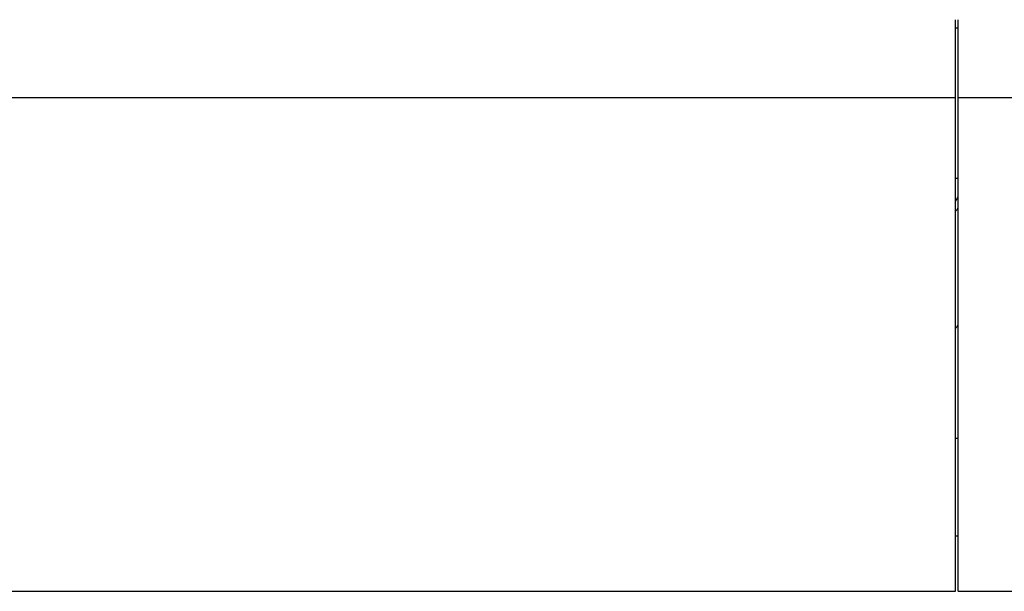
# Model space of a CAD drawing. Header units: inches. Extents: x 0 to 23760, y -13 to 16800.
# Tile 183 of 209: x 18384 to 19504, y 12897 to 13548. Entities that reach past the tile are written whole.
import ezdxf

# ---------------------------------------------------------------- set-up
doc = ezdxf.new("R2010")
doc.units = ezdxf.units.IN
doc.layers.add('254', color=7, linetype='Continuous', true_color=0xffffff)

msp = doc.modelspace()

# ---------------------------------------------------------------- linework, layer by layer
at = {"layer": '254', "color": 2, "linetype": 'Continuous', "lineweight": 25}
for p, q in [((19448.803, 13459.184), (19448.803, 13547.533)), ((19451.803, 13459.184), (19451.803, 13547.533)), ((19448.794, 13538.455), (19451.797, 13538.455)), ((18331.803, 13459.184), (19448.803, 13459.184)), ((19448.803, 12897.328), (19448.803, 13459.184)), ((19451.803, 13459.184), (20826.803, 13459.184)), ((19451.803, 12897.328), (19451.803, 13459.184)), ((19448.802, 13367.377), (19451.799, 13367.377)), ((19448.783, 13071.408), (19451.799, 13071.408)), ((19448.783, 12960.532), (19451.799, 12960.532)), ((18331.803, 12897.328), (19448.803, 12897.328)), ((19451.803, 12897.328), (20826.803, 12897.328))]:
    msp.add_line(p, q, dxfattribs=at)
for centre, major_axis, start_param, end_param in [((19224.643, 13374.137), (235.228, 0), 5.97530923, 6.0205678), ((19224.643, 13374.137), (244, 0), 5.87713446, 5.90943396), ((19224.643, 13241.086), (244, 0), 5.87546549, 5.90943396)]:
    msp.add_ellipse(centre, major_axis=major_axis, ratio=0.46174861, start_param=start_param, end_param=end_param, dxfattribs=at)

doc.saveas('drawing.dxf')
